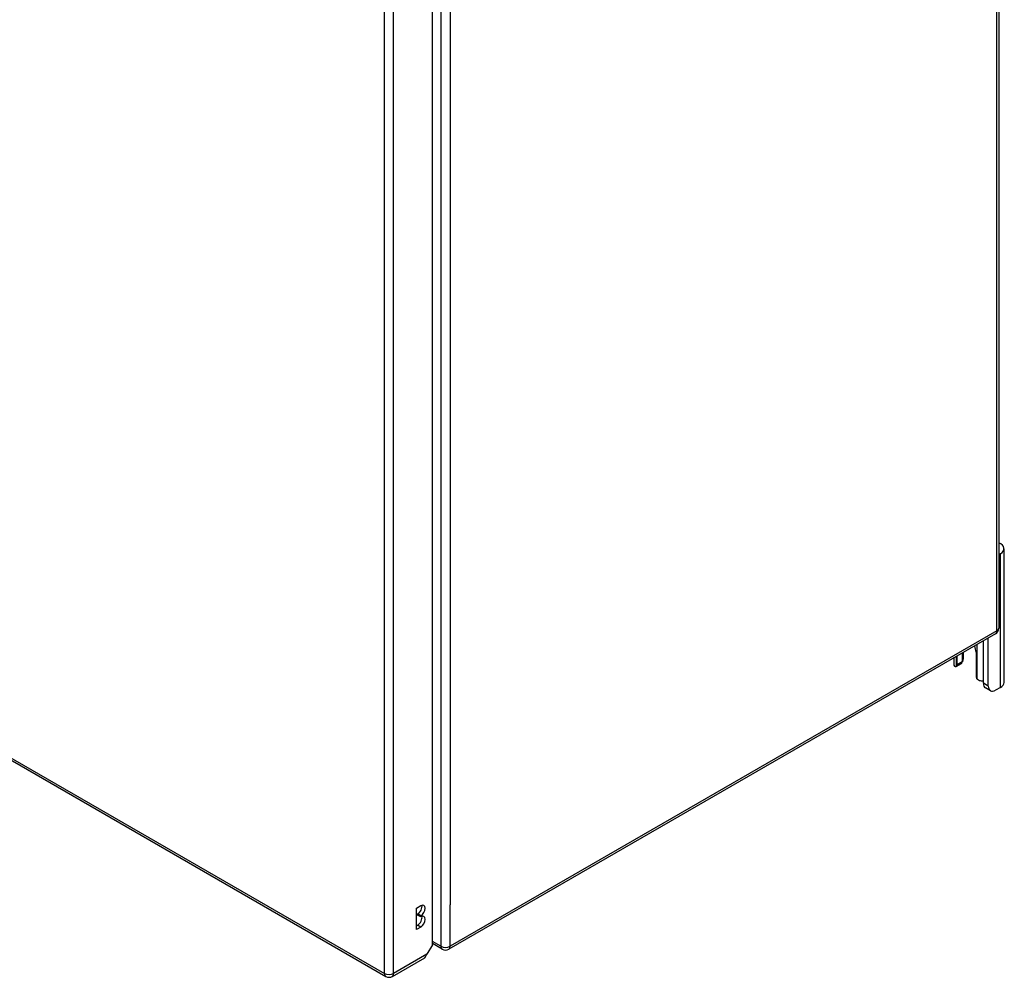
# Model space of a CAD drawing. Header units: inches. Extents: x 327.4 to 387.5, y 121.2 to 187.
# Tile 1 of 67: x 372.5 to 387.5, y 121.2 to 135.9. Entities that reach past the tile are written whole.
import ezdxf

# ---------------------------------------------------------------- set-up
doc = ezdxf.new("R2010")
doc.units = ezdxf.units.IN
doc.header["$MEASUREMENT"] = 0
doc.layers.add('Visible Edges(ANSI)', color=7, linetype='Continuous', lineweight=25)
doc.layers.add('Visible Tangent Edges(ANSI)', color=7, linetype='Continuous', lineweight=25)

msp = doc.modelspace()

# ---------------------------------------------------------------- linework, layer by layer
at = {"layer": 'Visible Edges(ANSI)'}
for p, q in [((387.441, 156.613), (387.441, 126.564)), ((378.796, 121.727), (378.796, 151.613)), ((327.453, 150.478), (378.086, 121.245)), ((387.523, 125.735), (387.523, 127.777)), ((387.468, 127.7), (387.441, 127.685)), ((387.391, 126.479), (379.046, 121.66)), ((387.282, 125.679), (387.282, 126.416)), ((387.208, 125.722), (387.208, 126.373)), ((386.755, 126.111), (386.755, 126.017)), ((386.808, 126.005), (386.808, 126.142)), ((386.882, 126.185), (386.882, 126.048)), ((386.904, 126.093), (386.904, 126.197)), ((387.095, 126.197), (387.095, 125.839)), ((386.869, 126.019), (386.795, 125.976)), ((387.468, 125.659), (387.392, 125.615)), ((387.314, 125.608), (387.24, 125.651)), ((378.552, 122.287), (378.619, 122.326)), ((378.552, 121.961), (378.552, 122.287)), ((378.571, 122.182), (378.571, 122.199)), ((378.619, 122.171), (378.571, 122.199)), ((378.619, 122.155), (378.571, 122.182)), ((378.619, 122.171), (378.619, 122.155)), ((378.552, 122.016), (378.571, 122.027)), ((378.619, 121.999), (378.552, 121.961)), ((378.796, 121.727), (378.713, 121.583)), ((378.947, 121.66), (378.796, 121.748)), ((378.185, 121.245), (378.68, 121.531))]:
    msp.add_line(p, q, dxfattribs=at)
at = {"layer": 'Visible Edges(ANSI)', "flags": 128}
for points in [[(386.795, 125.976), (386.794, 125.976), (386.793, 125.975), (386.792, 125.975), (386.791, 125.974), (386.79, 125.974), (386.789, 125.974), (386.787, 125.974), (386.786, 125.974), (386.785, 125.974), (386.784, 125.974), (386.783, 125.974), (386.782, 125.974), (386.781, 125.974), (386.779, 125.975), (386.778, 125.975), (386.777, 125.976), (386.776, 125.976), (386.775, 125.977), (386.774, 125.978), (386.773, 125.979), (386.772, 125.979), (386.771, 125.98), (386.77, 125.981), (386.769, 125.982)], [(386.89, 126.052), (386.89, 126.052), (386.89, 126.051), (386.889, 126.051), (386.889, 126.05), (386.889, 126.05), (386.888, 126.05), (386.888, 126.049), (386.888, 126.049), (386.887, 126.048), (386.887, 126.048), (386.887, 126.047), (386.886, 126.047), (386.886, 126.047), (386.886, 126.046), (386.885, 126.046), (386.885, 126.045), (386.884, 126.045), (386.884, 126.045), (386.884, 126.044), (386.883, 126.044), (386.883, 126.043), (386.883, 126.043), (386.882, 126.043), (386.882, 126.042)], [(387.144, 125.766), (387.142, 125.766), (387.14, 125.767), (387.139, 125.768), (387.137, 125.769), (387.135, 125.769), (387.133, 125.77), (387.132, 125.771), (387.13, 125.772), (387.128, 125.773), (387.127, 125.774), (387.125, 125.776), (387.123, 125.777), (387.122, 125.778), (387.12, 125.78), (387.119, 125.781), (387.117, 125.783), (387.116, 125.784), (387.115, 125.786), (387.113, 125.787), (387.112, 125.789), (387.111, 125.791), (387.11, 125.792), (387.109, 125.794), (387.108, 125.796)]]:
    msp.add_lwpolyline(points, dxfattribs=at)
at = {"layer": 'Visible Edges(ANSI)'}
for centre, start, end in [((387.342, 126.564), 300, 0), ((378.996, 121.746), 240, 300), ((378.135, 121.331), 240, 300)]:
    msp.add_arc(centre, 0.099, start, end, dxfattribs=at)
for centre, major_axis, start_param, end_param in [((387.335, 127.777), (0.188, 0), 5.497787, 7.25497), ((386.951, 126.279), (0.102, -0.176), 0.785398, 1.335218), ((386.891, 126.017), (-0.136, 0), 0, 0.457575), ((386.764, 126.03), (0.031, -0.0537), 6.282025, 7.068583), ((386.838, 126.073), (0.031, -0.0537), 0, 0.785398), ((386.716, 126.093), (0.188, 0), 5.900503, 6.283185), ((387.139, 125.814), (-0.031, 0.0537), 0.785398, 1.571956), ((387.204, 125.836), (0.136, 0), 4.254814, 4.739895), ((387.318, 125.786), (-0.078, -0.135), 5.497787, 6.283185), ((387.392, 125.743), (-0.078, -0.135), 5.497787, 7.068583), ((387.335, 125.735), (0.188, 0), 5.497787, 6.283185), ((378.571, 122.276), (0.0475, 0.0823), 3.926991, 5.752483), ((378.619, 122.248), (0.0475, 0.0823), 3.926991, 7.068583), ((378.571, 122.105), (0.0475, 0.0823), 3.926991, 5.752483), ((378.619, 122.077), (0.0475, 0.0823), 3.926991, 7.068583), ((378.631, 121.617), (0.0495, -0.0857), 0, 0.612826), ((378.643, 121.624), (-0.07, -0.121), 1.398224, 1.570796)]:
    msp.add_ellipse(centre, major_axis=major_axis, ratio=0.57735, start_param=start_param, end_param=end_param, dxfattribs=at)
at = {"layer": 'Visible Tangent Edges(ANSI)'}
for p, q in [((387.412, 126.524), (387.412, 156.573)), ((378.926, 151.755), (378.926, 121.706)), ((378.065, 121.29), (378.065, 151.272)), ((378.205, 121.29), (378.205, 151.272)), ((379.066, 151.122), (379.066, 122.339)), ((327.433, 150.523), (378.065, 121.29)), ((387.468, 125.659), (387.468, 127.7)), ((387.412, 126.524), (379.066, 121.706)), ((387.108, 126.315), (387.108, 125.796)), ((386.795, 125.976), (386.795, 126.134)), ((386.882, 126.048), (386.808, 126.005)), ((387.282, 125.679), (387.208, 125.722)), ((379.066, 121.706), (379.066, 122.339)), ((378.619, 121.999), (378.571, 122.027)), ((378.926, 121.706), (378.796, 121.781)), ((378.713, 121.583), (378.205, 121.29))]:
    msp.add_line(p, q, dxfattribs=at)
for centre, major_axis, start_param, end_param in [((387.342, 126.564), (0.099, 0), 5.497787, 6.283185), ((387.342, 126.564), (0.0495, -0.0857), 0, 0.785398), ((378.996, 121.746), (-0.0495, -0.0857), 5.497787, 6.283185), ((378.996, 121.746), (0.099, 0), 3.926991, 5.497787), ((378.996, 121.746), (0.0495, -0.0857), 0, 0.785398), ((378.135, 121.331), (-0.0495, -0.0857), 5.497787, 6.283185), ((378.135, 121.331), (0.099, 0), 3.926991, 5.497787), ((378.135, 121.331), (0.0495, -0.0857), 0, 0.785398)]:
    msp.add_ellipse(centre, major_axis=major_axis, ratio=0.57735, start_param=start_param, end_param=end_param, dxfattribs=at)

doc.saveas('drawing.dxf')
